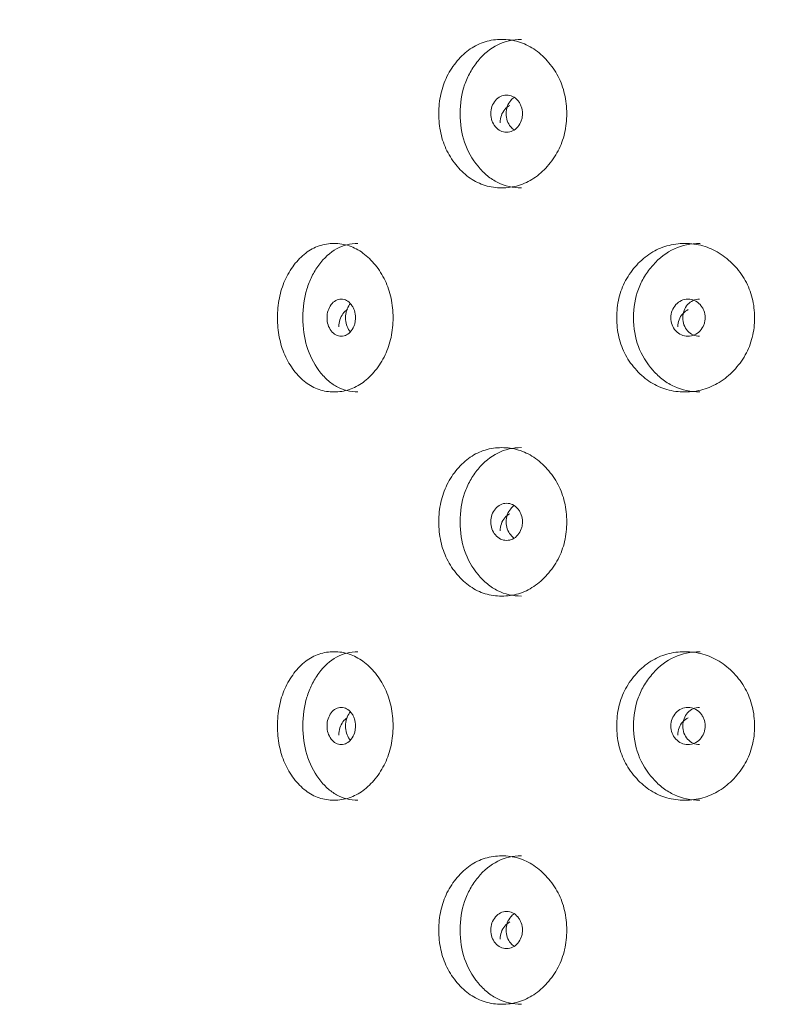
# Model space of a CAD drawing. Header units: millimetres. Extents: x 4 to 1188, y 1 to 840.
# Tile 43 of 256: x 328.44 to 334.21, y 484.43 to 492.01. Entities that reach past the tile are written whole.
import ezdxf

# ---------------------------------------------------------------- set-up
doc = ezdxf.new("R2010")
doc.units = ezdxf.units.MM
doc.layers.add('1', color=7, linetype='Continuous')
doc.styles.add('Arial Unicode MS', font='Arial Unicode MS')
doc.dimstyles.get("Standard").update_dxf_attribs({"dimtxt": 0.18, "dimasz": 0.18, "dimexe": 0.18, "dimexo": 0.0625, "dimgap": 0.09, "dimtad": 0, "dimtih": 1, "dimtoh": 1, "dimdec": 4, "dimzin": 0, "dimdsep": 46, "dimtxsty": 'Standard', "dimcen": 0.09, "dimadec": 0, "dimazin": 0, "dimtfac": 1, "dimtdec": 4, "dimtofl": 0, "dimtmove": 0, "dimatfit": 3, "dimfxl": 0, "dimtolj": 1, "dimtzin": 0, "dimarcsym": 0})

# ---------------------------------------------------------------- blocks, each defined once
blk = doc.blocks.new('_U26')
at = {"layer": '1', "color": 18, "lineweight": 35}
for p, q in [((327.5753, 499.3819), (264.5915, 499.3819)), ((266.5915, 499.3819), (266.5915, 485.8009)), ((275.521, 485.8009), (264.5915, 485.8009))]:
    blk.add_line(p, q, dxfattribs=at)
at = {"layer": '1', "color": 18, "lineweight": 70}
for points in [[(266.5915, 499.3819), (267.3675, 495.8819), (265.8156, 495.8819)], [(266.5915, 485.8009), (265.8156, 489.3009), (267.3675, 489.3009)]]:
    blk.add_solid(points, dxfattribs=at)
at = {"layer": '1', "color": 18, "linetype": 'Continuous', "lineweight": 13, "insert": (265.3496, 488.5877), "char_height": 3, "attachment_point": 7, "rotation": 90, "line_spacing_factor": 1.047437, "style": 'Arial Unicode MS'}
blk.add_mtext('\\fArial Unicode MS|b0|i0;\\W1.0000;{\\H1.21x;(}95{\\H1.21x;)}', dxfattribs=at)

msp = doc.modelspace()

# ---------------------------------------------------------------- linework, layer by layer
at = {"layer": '1', "color": 154, "linetype": 'Continuous', "lineweight": 13}
for points, knots in [([(331.6697, 491.289), (331.6698, 491.34), (331.6795, 491.4401), (331.7285, 491.5808), (331.8077, 491.6988), (331.9076, 491.792), (332.0261, 491.8492), (332.154, 491.8662), (332.283, 491.8493), (332.4045, 491.792), (332.5085, 491.6988), (332.5921, 491.5808), (332.6441, 491.44), (332.6596, 491.2891), (332.6442, 491.1381), (332.5921, 490.9974), (332.5085, 490.8793), (332.4045, 490.7861), (332.283, 490.7289), (332.154, 490.7119), (332.0261, 490.7288), (331.9077, 490.7861), (331.8077, 490.8794), (331.7282, 490.9975), (331.6792, 491.1382), (331.6697, 491.2382), (331.6697, 491.289)], [0, 0, 0, 0, 0.042089, 0.082711, 0.124995, 0.166981, 0.207667, 0.249993, 0.292228, 0.332914, 0.374992, 0.417271, 0.457893, 0.500005, 0.542022, 0.582644, 0.625021, 0.667005, 0.707691, 0.750017, 0.792251, 0.832937, 0.875017, 0.917377, 0.957984, 1, 1, 1, 1]), ([(331.8335, 491.289), (331.8336, 491.3685), (331.845, 491.442), (331.8795, 491.5434), (331.8938, 491.5758), (331.9197, 491.6221), (331.9291, 491.6371), (331.9492, 491.6665), (331.9602, 491.681), (332.0172, 491.75), (332.0678, 491.7914), (332.1791, 491.8466), (332.2401, 491.8604), (332.3059, 491.8605), (332.306, 491.8605), (332.3061, 491.8605)], [0, 0, 0, 0, 0.249938, 0.249938, 0.374906, 0.374906, 0.437391, 0.437391, 0.499875, 0.499875, 0.749813, 0.749813, 0.99975, 0.99975, 1, 1, 1, 1]), ([(332.0701, 491.289), (332.0701, 491.2694), (332.073, 491.2512), (332.0847, 491.2177), (332.0934, 491.2025), (332.1172, 491.1744), (332.1303, 491.1638), (332.159, 491.1498), (332.1743, 491.1462), (332.225, 491.1462), (332.2538, 491.1601), (332.2897, 491.2021), (332.2987, 491.2175), (332.3077, 491.2427), (332.3099, 491.2514), (332.3129, 491.2696), (332.3136, 491.279), (332.3135, 491.3087), (332.3105, 491.3271), (332.3016, 491.3523), (332.2979, 491.3603), (332.289, 491.3756), (332.2839, 491.3827), (332.2658, 491.4038), (332.2525, 491.4143), (332.2237, 491.4284), (332.2083, 491.4318), (332.1576, 491.4318), (332.1288, 491.4176), (332.082, 491.3621), (332.0703, 491.3283), (332.0701, 491.289)], [0, 0, 0, 0, 0.0625, 0.0625, 0.125, 0.125, 0.1875, 0.1875, 0.25, 0.25, 0.375, 0.375, 0.4375, 0.4375, 0.46875, 0.46875, 0.5, 0.5, 0.5625, 0.5625, 0.59375, 0.59375, 0.625, 0.625, 0.6875, 0.6875, 0.75, 0.75, 0.875, 0.875, 1, 1, 1, 1]), ([(332.249, 491.414), (332.2395, 491.4074), (332.2183, 491.3876), (332.194, 491.3453), (332.1884, 491.3078), (332.1884, 491.289)], [0, 0, 0, 0, 0.260088, 0.628859, 1, 1, 1, 1]), ([(332.3056, 490.7176), (332.2399, 490.7176), (332.1792, 490.7314), (332.0958, 490.7728), (332.0692, 490.7901), (332.0312, 490.8212), (332.0188, 490.8324), (331.9947, 490.8566), (331.9831, 490.8694), (331.9251, 490.9393), (331.8906, 491.0011), (331.8447, 491.1363), (331.8334, 491.2096), (331.8335, 491.289)], [0, 0, 0, 0, 0.249906, 0.249906, 0.374922, 0.374922, 0.43743, 0.43743, 0.499937, 0.499937, 0.749969, 0.749969, 1, 1, 1, 1]), ([(332.2157, 491.3514), (332.2016, 491.3444), (332.1887, 491.334), (332.1655, 491.3062), (332.1569, 491.2909), (332.1452, 491.2572), (332.1423, 491.2388), (332.1422, 491.2191)], [0, 0, 0, 0, 0.333444, 0.333444, 0.666722, 0.666722, 1, 1, 1, 1]), ([(332.1884, 491.289), (332.1883, 491.2703), (332.1937, 491.2329), (332.2183, 491.1907), (332.2395, 491.1707), (332.2491, 491.1641)], [0, 0, 0, 0, 0.368902, 0.73778, 1, 1, 1, 1]), ([(330.4283, 489.7176), (330.4283, 489.7685), (330.437, 489.8686), (330.4807, 490.0093), (330.5516, 490.1273), (330.6412, 490.2205), (330.7477, 490.2777), (330.8631, 490.2948), (330.9797, 490.2779), (331.0899, 490.2205), (331.1844, 490.1273), (331.2605, 490.0093), (331.308, 489.8686), (331.3222, 489.7176), (331.3081, 489.5666), (331.2605, 489.4259), (331.1844, 489.3079), (331.0899, 489.2146), (330.9797, 489.1575), (330.8631, 489.1404), (330.7478, 489.1574), (330.6413, 489.2147), (330.5516, 489.308), (330.4805, 489.426), (330.4367, 489.5667), (330.4282, 489.6668), (330.4283, 489.7176)], [0, 0, 0, 0, 0.042089, 0.082711, 0.124995, 0.166981, 0.207667, 0.249993, 0.292228, 0.332914, 0.374992, 0.417271, 0.457893, 0.500005, 0.542022, 0.582644, 0.625021, 0.667005, 0.707691, 0.750017, 0.792251, 0.832937, 0.875017, 0.917377, 0.957984, 1, 1, 1, 1]), ([(330.623, 489.7176), (330.6231, 489.797), (330.6333, 489.8706), (330.6641, 489.972), (330.677, 490.0043), (330.7001, 490.0506), (330.7085, 490.0657), (330.7265, 490.0951), (330.7363, 490.1096), (330.7874, 490.1786), (330.8328, 490.2199), (330.9329, 490.2752), (330.9878, 490.289), (331.0473, 490.289), (331.0474, 490.289), (331.0474, 490.289)], [0, 0, 0, 0, 0.249938, 0.249938, 0.374906, 0.374906, 0.437391, 0.437391, 0.499875, 0.499875, 0.749813, 0.749813, 0.99975, 0.99975, 1, 1, 1, 1]), ([(333.0391, 489.7176), (333.0391, 489.7685), (333.0497, 489.8686), (333.1029, 490.0093), (333.189, 490.1273), (333.2972, 490.2205), (333.4254, 490.2777), (333.5633, 490.2948), (333.7021, 490.2779), (333.8325, 490.2205), (333.944, 490.1273), (334.0334, 490.0093), (334.089, 489.8686), (334.1056, 489.7176), (334.0891, 489.5666), (334.0334, 489.4259), (333.944, 489.3079), (333.8326, 489.2146), (333.7022, 489.1575), (333.5634, 489.1404), (333.4254, 489.1574), (333.2973, 489.2147), (333.1889, 489.308), (333.1026, 489.426), (333.0493, 489.5667), (333.039, 489.6668), (333.0391, 489.7176)], [0, 0, 0, 0, 0.042089, 0.082711, 0.124995, 0.166981, 0.207667, 0.249993, 0.292228, 0.332914, 0.374992, 0.417271, 0.457893, 0.500005, 0.542022, 0.582644, 0.625021, 0.667005, 0.707691, 0.750017, 0.792251, 0.832937, 0.875017, 0.917377, 0.957984, 1, 1, 1, 1]), ([(333.1685, 489.7176), (333.1686, 489.797), (333.1811, 489.8706), (333.2186, 489.972), (333.2342, 490.0043), (333.2623, 490.0506), (333.2724, 490.0657), (333.2943, 490.0951), (333.3062, 490.1096), (333.3681, 490.1786), (333.4228, 490.2199), (333.5432, 490.2752), (333.609, 490.289), (333.68, 490.289), (333.6801, 490.289), (333.6801, 490.289)], [0, 0, 0, 0, 0.249938, 0.249938, 0.374906, 0.374906, 0.437391, 0.437391, 0.499875, 0.499875, 0.749813, 0.749813, 0.99975, 0.99975, 1, 1, 1, 1]), ([(330.8096, 489.7176), (330.8095, 489.698), (330.8121, 489.6798), (330.8226, 489.6463), (330.8304, 489.6311), (330.8518, 489.6029), (330.8635, 489.5924), (330.8892, 489.5783), (330.903, 489.5748), (330.9485, 489.5748), (330.9744, 489.5887), (331.0068, 489.6307), (331.0149, 489.6461), (331.0229, 489.6713), (331.0249, 489.68), (331.0276, 489.6982), (331.0283, 489.7075), (331.0282, 489.7373), (331.0255, 489.7556), (331.0175, 489.7809), (331.0141, 489.7889), (331.0061, 489.8042), (331.0015, 489.8113), (330.9852, 489.8324), (330.9733, 489.8429), (330.9474, 489.8569), (330.9336, 489.8604), (330.888, 489.8603), (330.8622, 489.8462), (330.8202, 489.7907), (330.8097, 489.7568), (330.8096, 489.7176)], [0, 0, 0, 0, 0.0625, 0.0625, 0.125, 0.125, 0.1875, 0.1875, 0.25, 0.25, 0.375, 0.375, 0.4375, 0.4375, 0.46875, 0.46875, 0.5, 0.5, 0.5625, 0.5625, 0.59375, 0.59375, 0.625, 0.625, 0.6875, 0.6875, 0.75, 0.75, 0.875, 0.875, 1, 1, 1, 1]), ([(333.456, 489.7176), (333.4559, 489.698), (333.459, 489.6798), (333.4717, 489.6463), (333.4811, 489.6311), (333.507, 489.6029), (333.5212, 489.5924), (333.5522, 489.5783), (333.5688, 489.5748), (333.6235, 489.5748), (333.6546, 489.5887), (333.6935, 489.6307), (333.7032, 489.6461), (333.7128, 489.6713), (333.7152, 489.68), (333.7185, 489.6982), (333.7192, 489.7075), (333.7192, 489.7373), (333.7159, 489.7556), (333.7063, 489.7809), (333.7023, 489.7889), (333.6927, 489.8042), (333.6872, 489.8113), (333.6676, 489.8324), (333.6533, 489.8429), (333.6222, 489.8569), (333.6056, 489.8604), (333.5507, 489.8603), (333.5196, 489.8462), (333.4688, 489.7907), (333.4561, 489.7568), (333.456, 489.7176)], [0, 0, 0, 0, 0.0625, 0.0625, 0.125, 0.125, 0.1875, 0.1875, 0.25, 0.25, 0.375, 0.375, 0.4375, 0.4375, 0.46875, 0.46875, 0.5, 0.5, 0.5625, 0.5625, 0.59375, 0.59375, 0.625, 0.625, 0.6875, 0.6875, 0.75, 0.75, 0.875, 0.875, 1, 1, 1, 1]), ([(333.6765, 489.8604), (333.6764, 489.8604), (333.6593, 489.8604), (333.6252, 489.8537), (333.5829, 489.8208), (333.5536, 489.7738), (333.5476, 489.7364), (333.5475, 489.7176)], [0, 0, 0, 0, 0.000692, 0.250843, 0.500395, 0.749398, 1, 1, 1, 1]), ([(330.9664, 489.78), (330.9538, 489.773), (330.9422, 489.7626), (330.9215, 489.7348), (330.9138, 489.7195), (330.9034, 489.6858), (330.9007, 489.6674), (330.9007, 489.6477)], [0, 0, 0, 0, 0.333444, 0.333444, 0.666722, 0.666722, 1, 1, 1, 1]), ([(330.9886, 489.8254), (330.9867, 489.8232), (330.9747, 489.808), (330.9571, 489.7738), (330.9521, 489.7364), (330.9521, 489.7176)], [0, 0, 0, 0, 0.083123, 0.540093, 1, 1, 1, 1]), ([(333.5894, 489.78), (333.5741, 489.773), (333.5602, 489.7626), (333.535, 489.7348), (333.5256, 489.7195), (333.513, 489.6858), (333.5098, 489.6674), (333.5097, 489.6477)], [0, 0, 0, 0, 0.333444, 0.333444, 0.666722, 0.666722, 1, 1, 1, 1]), ([(331.047, 489.1462), (330.9876, 489.1461), (330.933, 489.1599), (330.858, 489.2014), (330.8341, 489.2186), (330.8, 489.2497), (330.7889, 489.261), (330.7672, 489.2852), (330.7568, 489.298), (330.7049, 489.3679), (330.6741, 489.4297), (330.6331, 489.5649), (330.6229, 489.6382), (330.623, 489.7176)], [0, 0, 0, 0, 0.249906, 0.249906, 0.374922, 0.374922, 0.43743, 0.43743, 0.499937, 0.499937, 0.749969, 0.749969, 1, 1, 1, 1]), ([(330.9521, 489.7176), (330.952, 489.6989), (330.9568, 489.6615), (330.9746, 489.6274), (330.9867, 489.6121), (330.9887, 489.6098)], [0, 0, 0, 0, 0.456937, 0.913844, 1, 1, 1, 1]), ([(333.6797, 489.1462), (333.6088, 489.1461), (333.5433, 489.1599), (333.4531, 489.2014), (333.4243, 489.2186), (333.3832, 489.2497), (333.3698, 489.261), (333.3436, 489.2852), (333.331, 489.298), (333.2682, 489.3679), (333.2307, 489.4297), (333.1808, 489.5649), (333.1684, 489.6382), (333.1685, 489.7176)], [0, 0, 0, 0, 0.249906, 0.249906, 0.374922, 0.374922, 0.43743, 0.43743, 0.499937, 0.499937, 0.749969, 0.749969, 1, 1, 1, 1]), ([(333.5475, 489.7176), (333.5475, 489.6989), (333.5533, 489.6615), (333.5829, 489.6146), (333.6251, 489.5816), (333.6591, 489.5748), (333.6761, 489.5748)], [0, 0, 0, 0, 0.249735, 0.499453, 0.751023, 1, 1, 1, 1]), ([(331.6697, 488.1462), (331.6698, 488.1971), (331.6795, 488.2972), (331.7285, 488.4379), (331.8077, 488.5559), (331.9076, 488.6491), (332.0261, 488.7063), (332.154, 488.7233), (332.283, 488.7064), (332.4045, 488.6491), (332.5085, 488.5559), (332.5921, 488.4379), (332.6441, 488.2972), (332.6596, 488.1462), (332.6442, 487.9952), (332.5921, 487.8545), (332.5085, 487.7365), (332.4045, 487.6432), (332.283, 487.586), (332.154, 487.569), (332.0261, 487.5859), (331.9077, 487.6433), (331.8077, 487.7366), (331.7282, 487.8546), (331.6792, 487.9953), (331.6697, 488.0953), (331.6697, 488.1462)], [0, 0, 0, 0, 0.042089, 0.082711, 0.124995, 0.166981, 0.207667, 0.249993, 0.292228, 0.332914, 0.374992, 0.417271, 0.457893, 0.500005, 0.542022, 0.582644, 0.625021, 0.667005, 0.707691, 0.750017, 0.792251, 0.832937, 0.875017, 0.917377, 0.957984, 1, 1, 1, 1]), ([(331.8335, 488.1462), (331.8336, 488.2256), (331.845, 488.2991), (331.8795, 488.4006), (331.8938, 488.4329), (331.9197, 488.4792), (331.9291, 488.4943), (331.9492, 488.5237), (331.9602, 488.5382), (332.0172, 488.6071), (332.0678, 488.6485), (332.1791, 488.7037), (332.2401, 488.7176), (332.3059, 488.7176), (332.306, 488.7176), (332.3061, 488.7176)], [0, 0, 0, 0, 0.249938, 0.249938, 0.374906, 0.374906, 0.437391, 0.437391, 0.499875, 0.499875, 0.749813, 0.749813, 0.99975, 0.99975, 1, 1, 1, 1]), ([(332.0701, 488.1462), (332.0701, 488.1266), (332.073, 488.1084), (332.0847, 488.0748), (332.0934, 488.0597), (332.1172, 488.0315), (332.1303, 488.021), (332.159, 488.0069), (332.1743, 488.0034), (332.225, 488.0034), (332.2538, 488.0172), (332.2897, 488.0592), (332.2987, 488.0746), (332.3077, 488.0998), (332.3099, 488.1086), (332.3129, 488.1268), (332.3136, 488.1361), (332.3135, 488.1659), (332.3105, 488.1842), (332.3016, 488.2094), (332.2979, 488.2175), (332.289, 488.2328), (332.2839, 488.2399), (332.2658, 488.261), (332.2525, 488.2715), (332.2237, 488.2855), (332.2083, 488.289), (332.1576, 488.2889), (332.1288, 488.2748), (332.082, 488.2193), (332.0703, 488.1854), (332.0701, 488.1462)], [0, 0, 0, 0, 0.0625, 0.0625, 0.125, 0.125, 0.1875, 0.1875, 0.25, 0.25, 0.375, 0.375, 0.4375, 0.4375, 0.46875, 0.46875, 0.5, 0.5, 0.5625, 0.5625, 0.59375, 0.59375, 0.625, 0.625, 0.6875, 0.6875, 0.75, 0.75, 0.875, 0.875, 1, 1, 1, 1]), ([(332.249, 488.2711), (332.2395, 488.2646), (332.2183, 488.2448), (332.194, 488.2024), (332.1884, 488.165), (332.1884, 488.1462)], [0, 0, 0, 0, 0.260088, 0.628859, 1, 1, 1, 1]), ([(332.2157, 488.2086), (332.2016, 488.2016), (332.1887, 488.1912), (332.1655, 488.1634), (332.1569, 488.148), (332.1452, 488.1144), (332.1423, 488.0959), (332.1422, 488.0763)], [0, 0, 0, 0, 0.333444, 0.333444, 0.666722, 0.666722, 1, 1, 1, 1]), ([(332.3056, 487.5748), (332.2399, 487.5747), (332.1792, 487.5885), (332.0958, 487.6299), (332.0692, 487.6472), (332.0312, 487.6783), (332.0188, 487.6895), (331.9947, 487.7137), (331.9831, 487.7265), (331.9251, 487.7965), (331.8906, 487.8582), (331.8447, 487.9935), (331.8334, 488.0668), (331.8335, 488.1462)], [0, 0, 0, 0, 0.249906, 0.249906, 0.374922, 0.374922, 0.43743, 0.43743, 0.499937, 0.499937, 0.749969, 0.749969, 1, 1, 1, 1]), ([(332.1884, 488.1462), (332.1883, 488.1275), (332.1937, 488.09), (332.2183, 488.0478), (332.2395, 488.0279), (332.2491, 488.0213)], [0, 0, 0, 0, 0.368902, 0.73778, 1, 1, 1, 1]), ([(330.4283, 486.5747), (330.4283, 486.6257), (330.437, 486.7258), (330.4807, 486.8665), (330.5516, 486.9845), (330.6412, 487.0777), (330.7477, 487.1349), (330.8631, 487.1519), (330.9797, 487.135), (331.0899, 487.0777), (331.1844, 486.9845), (331.2605, 486.8665), (331.308, 486.7257), (331.3222, 486.5748), (331.3081, 486.4238), (331.2605, 486.2831), (331.1844, 486.165), (331.0899, 486.0718), (330.9797, 486.0146), (330.8631, 485.9976), (330.7478, 486.0145), (330.6413, 486.0718), (330.5516, 486.1651), (330.4805, 486.2832), (330.4367, 486.4239), (330.4282, 486.5239), (330.4283, 486.5747)], [0, 0, 0, 0, 0.042089, 0.082711, 0.124995, 0.166981, 0.207667, 0.249993, 0.292228, 0.332914, 0.374992, 0.417271, 0.457893, 0.500005, 0.542022, 0.582644, 0.625021, 0.667005, 0.707691, 0.750017, 0.792251, 0.832937, 0.875017, 0.917377, 0.957984, 1, 1, 1, 1]), ([(330.623, 486.5747), (330.6231, 486.6542), (330.6333, 486.7277), (330.6641, 486.8291), (330.677, 486.8615), (330.7001, 486.9078), (330.7085, 486.9229), (330.7265, 486.9522), (330.7363, 486.9667), (330.7874, 487.0357), (330.8328, 487.0771), (330.9329, 487.1323), (330.9878, 487.1461), (331.0473, 487.1462), (331.0474, 487.1462), (331.0474, 487.1462)], [0, 0, 0, 0, 0.249938, 0.249938, 0.374906, 0.374906, 0.437391, 0.437391, 0.499875, 0.499875, 0.749813, 0.749813, 0.99975, 0.99975, 1, 1, 1, 1]), ([(333.0391, 486.5747), (333.0391, 486.6257), (333.0497, 486.7258), (333.1029, 486.8665), (333.189, 486.9845), (333.2972, 487.0777), (333.4254, 487.1349), (333.5633, 487.1519), (333.7021, 487.135), (333.8325, 487.0777), (333.944, 486.9845), (334.0334, 486.8665), (334.089, 486.7257), (334.1056, 486.5748), (334.0891, 486.4238), (334.0334, 486.2831), (333.944, 486.165), (333.8326, 486.0718), (333.7022, 486.0146), (333.5634, 485.9976), (333.4254, 486.0145), (333.2973, 486.0718), (333.1889, 486.1651), (333.1026, 486.2832), (333.0493, 486.4239), (333.039, 486.5239), (333.0391, 486.5747)], [0, 0, 0, 0, 0.042089, 0.082711, 0.124995, 0.166981, 0.207667, 0.249993, 0.292228, 0.332914, 0.374992, 0.417271, 0.457893, 0.500005, 0.542022, 0.582644, 0.625021, 0.667005, 0.707691, 0.750017, 0.792251, 0.832937, 0.875017, 0.917377, 0.957984, 1, 1, 1, 1]), ([(333.1685, 486.5747), (333.1686, 486.6542), (333.1811, 486.7277), (333.2186, 486.8291), (333.2342, 486.8615), (333.2623, 486.9078), (333.2724, 486.9229), (333.2943, 486.9522), (333.3062, 486.9667), (333.3681, 487.0357), (333.4228, 487.0771), (333.5432, 487.1323), (333.609, 487.1461), (333.68, 487.1462), (333.6801, 487.1462), (333.6801, 487.1462)], [0, 0, 0, 0, 0.249938, 0.249938, 0.374906, 0.374906, 0.437391, 0.437391, 0.499875, 0.499875, 0.749813, 0.749813, 0.99975, 0.99975, 1, 1, 1, 1]), ([(330.8096, 486.5747), (330.8095, 486.5551), (330.8121, 486.5369), (330.8226, 486.5034), (330.8304, 486.4882), (330.8518, 486.4601), (330.8635, 486.4495), (330.8892, 486.4355), (330.903, 486.432), (330.9485, 486.432), (330.9744, 486.4458), (331.0068, 486.4878), (331.0149, 486.5032), (331.0229, 486.5284), (331.0249, 486.5372), (331.0276, 486.5554), (331.0283, 486.5647), (331.0282, 486.5945), (331.0255, 486.6128), (331.0175, 486.638), (331.0141, 486.646), (331.0061, 486.6613), (331.0015, 486.6685), (330.9852, 486.6895), (330.9733, 486.7001), (330.9474, 486.7141), (330.9336, 486.7176), (330.888, 486.7175), (330.8622, 486.7033), (330.8202, 486.6478), (330.8097, 486.614), (330.8096, 486.5747)], [0, 0, 0, 0, 0.0625, 0.0625, 0.125, 0.125, 0.1875, 0.1875, 0.25, 0.25, 0.375, 0.375, 0.4375, 0.4375, 0.46875, 0.46875, 0.5, 0.5, 0.5625, 0.5625, 0.59375, 0.59375, 0.625, 0.625, 0.6875, 0.6875, 0.75, 0.75, 0.875, 0.875, 1, 1, 1, 1]), ([(330.9886, 486.6826), (330.9867, 486.6803), (330.9747, 486.6652), (330.9571, 486.631), (330.9521, 486.5936), (330.9521, 486.5747)], [0, 0, 0, 0, 0.083123, 0.540093, 1, 1, 1, 1]), ([(333.456, 486.5747), (333.4559, 486.5551), (333.459, 486.5369), (333.4717, 486.5034), (333.4811, 486.4882), (333.507, 486.4601), (333.5212, 486.4495), (333.5522, 486.4355), (333.5688, 486.432), (333.6235, 486.432), (333.6546, 486.4458), (333.6935, 486.4878), (333.7032, 486.5032), (333.7128, 486.5284), (333.7152, 486.5372), (333.7185, 486.5554), (333.7192, 486.5647), (333.7192, 486.5945), (333.7159, 486.6128), (333.7063, 486.638), (333.7023, 486.646), (333.6927, 486.6613), (333.6872, 486.6685), (333.6676, 486.6895), (333.6533, 486.7001), (333.6222, 486.7141), (333.6056, 486.7176), (333.5507, 486.7175), (333.5196, 486.7033), (333.4688, 486.6478), (333.4561, 486.614), (333.456, 486.5747)], [0, 0, 0, 0, 0.0625, 0.0625, 0.125, 0.125, 0.1875, 0.1875, 0.25, 0.25, 0.375, 0.375, 0.4375, 0.4375, 0.46875, 0.46875, 0.5, 0.5, 0.5625, 0.5625, 0.59375, 0.59375, 0.625, 0.625, 0.6875, 0.6875, 0.75, 0.75, 0.875, 0.875, 1, 1, 1, 1]), ([(333.6765, 486.7175), (333.6764, 486.7175), (333.6593, 486.7175), (333.6252, 486.7108), (333.5829, 486.678), (333.5536, 486.631), (333.5476, 486.5936), (333.5475, 486.5747)], [0, 0, 0, 0, 0.000692, 0.250843, 0.500395, 0.749398, 1, 1, 1, 1]), ([(330.9664, 486.6371), (330.9538, 486.6302), (330.9422, 486.6197), (330.9215, 486.592), (330.9138, 486.5766), (330.9034, 486.5429), (330.9007, 486.5245), (330.9007, 486.5049)], [0, 0, 0, 0, 0.333444, 0.333444, 0.666722, 0.666722, 1, 1, 1, 1]), ([(333.5894, 486.6371), (333.5741, 486.6302), (333.5602, 486.6197), (333.535, 486.592), (333.5256, 486.5766), (333.513, 486.5429), (333.5098, 486.5245), (333.5097, 486.5049)], [0, 0, 0, 0, 0.333444, 0.333444, 0.666722, 0.666722, 1, 1, 1, 1]), ([(331.047, 486.0033), (330.9876, 486.0033), (330.933, 486.0171), (330.858, 486.0585), (330.8341, 486.0758), (330.8, 486.1069), (330.7889, 486.1181), (330.7672, 486.1423), (330.7568, 486.1551), (330.7049, 486.225), (330.6741, 486.2868), (330.6331, 486.422), (330.6229, 486.4953), (330.623, 486.5747)], [0, 0, 0, 0, 0.249906, 0.249906, 0.374922, 0.374922, 0.43743, 0.43743, 0.499937, 0.499937, 0.749969, 0.749969, 1, 1, 1, 1]), ([(330.9521, 486.5747), (330.952, 486.556), (330.9568, 486.5186), (330.9746, 486.4845), (330.9867, 486.4692), (330.9887, 486.4669)], [0, 0, 0, 0, 0.456937, 0.913844, 1, 1, 1, 1]), ([(333.6797, 486.0033), (333.6088, 486.0033), (333.5433, 486.0171), (333.4531, 486.0585), (333.4243, 486.0758), (333.3832, 486.1069), (333.3698, 486.1181), (333.3436, 486.1423), (333.331, 486.1551), (333.2682, 486.225), (333.2307, 486.2868), (333.1808, 486.422), (333.1684, 486.4953), (333.1685, 486.5747)], [0, 0, 0, 0, 0.249906, 0.249906, 0.374922, 0.374922, 0.43743, 0.43743, 0.499937, 0.499937, 0.749969, 0.749969, 1, 1, 1, 1]), ([(333.5475, 486.5747), (333.5475, 486.556), (333.5533, 486.5186), (333.5829, 486.4718), (333.6251, 486.4388), (333.6591, 486.432), (333.6761, 486.432)], [0, 0, 0, 0, 0.249735, 0.499453, 0.751023, 1, 1, 1, 1]), ([(331.6697, 485.0033), (331.6698, 485.0543), (331.6795, 485.1543), (331.7285, 485.295), (331.8077, 485.413), (331.9076, 485.5062), (332.0261, 485.5634), (332.154, 485.5805), (332.283, 485.5636), (332.4045, 485.5063), (332.5085, 485.4131), (332.5921, 485.2951), (332.6441, 485.1543), (332.6596, 485.0033), (332.6442, 484.8523), (332.5921, 484.7116), (332.5085, 484.5936), (332.4045, 484.5004), (332.283, 484.4432), (332.154, 484.4262), (332.0261, 484.4431), (331.9077, 484.5004), (331.8077, 484.5937), (331.7282, 484.7117), (331.6792, 484.8524), (331.6697, 484.9525), (331.6697, 485.0033)], [0, 0, 0, 0, 0.042089, 0.082711, 0.124995, 0.166981, 0.207667, 0.249993, 0.292228, 0.332914, 0.374992, 0.417271, 0.457893, 0.500005, 0.542022, 0.582644, 0.625021, 0.667005, 0.707691, 0.750017, 0.792251, 0.832937, 0.875017, 0.917377, 0.957984, 1, 1, 1, 1]), ([(331.8335, 485.0033), (331.8336, 485.0827), (331.845, 485.1563), (331.8795, 485.2577), (331.8938, 485.2901), (331.9197, 485.3364), (331.9291, 485.3514), (331.9492, 485.3808), (331.9602, 485.3953), (332.0172, 485.4643), (332.0678, 485.5057), (332.1791, 485.5609), (332.2401, 485.5747), (332.3059, 485.5747), (332.306, 485.5747), (332.3061, 485.5747)], [0, 0, 0, 0, 0.249938, 0.249938, 0.374906, 0.374906, 0.437391, 0.437391, 0.499875, 0.499875, 0.749813, 0.749813, 0.99975, 0.99975, 1, 1, 1, 1]), ([(332.0701, 485.0033), (332.0701, 484.9837), (332.073, 484.9655), (332.0847, 484.932), (332.0934, 484.9168), (332.1172, 484.8887), (332.1303, 484.8781), (332.159, 484.864), (332.1743, 484.8605), (332.225, 484.8605), (332.2538, 484.8744), (332.2897, 484.9164), (332.2987, 484.9318), (332.3077, 484.957), (332.3099, 484.9657), (332.3129, 484.9839), (332.3136, 484.9933), (332.3135, 485.023), (332.3105, 485.0414), (332.3016, 485.0666), (332.2979, 485.0746), (332.289, 485.0899), (332.2839, 485.097), (332.2658, 485.1181), (332.2525, 485.1286), (332.2237, 485.1426), (332.2083, 485.1461), (332.1576, 485.146), (332.1288, 485.1319), (332.082, 485.0764), (332.0703, 485.0426), (332.0701, 485.0033)], [0, 0, 0, 0, 0.0625, 0.0625, 0.125, 0.125, 0.1875, 0.1875, 0.25, 0.25, 0.375, 0.375, 0.4375, 0.4375, 0.46875, 0.46875, 0.5, 0.5, 0.5625, 0.5625, 0.59375, 0.59375, 0.625, 0.625, 0.6875, 0.6875, 0.75, 0.75, 0.875, 0.875, 1, 1, 1, 1]), ([(332.2157, 485.0657), (332.2016, 485.0587), (332.1887, 485.0483), (332.1655, 485.0205), (332.1569, 485.0052), (332.1452, 484.9715), (332.1423, 484.9531), (332.1422, 484.9334)], [0, 0, 0, 0, 0.333444, 0.333444, 0.666722, 0.666722, 1, 1, 1, 1]), ([(332.249, 485.1282), (332.2395, 485.1217), (332.2183, 485.1019), (332.194, 485.0596), (332.1884, 485.0221), (332.1884, 485.0033)], [0, 0, 0, 0, 0.260088, 0.628859, 1, 1, 1, 1]), ([(332.3056, 484.4319), (332.2399, 484.4319), (332.1792, 484.4457), (332.0958, 484.4871), (332.0692, 484.5044), (332.0312, 484.5355), (332.0188, 484.5467), (331.9947, 484.5709), (331.9831, 484.5837), (331.9251, 484.6536), (331.8906, 484.7154), (331.8447, 484.8506), (331.8334, 484.9239), (331.8335, 485.0033)], [0, 0, 0, 0, 0.249906, 0.249906, 0.374922, 0.374922, 0.43743, 0.43743, 0.499937, 0.499937, 0.749969, 0.749969, 1, 1, 1, 1]), ([(332.1884, 485.0033), (332.1883, 484.9846), (332.1937, 484.9472), (332.2183, 484.9049), (332.2395, 484.885), (332.2491, 484.8784)], [0, 0, 0, 0, 0.368902, 0.73778, 1, 1, 1, 1])]:
    msp.add_open_spline(points, degree=3, knots=knots, dxfattribs=at)

# ---------------------------------------------------------------- dimensions: what is measured, and where the dimension line sits
at = {"layer": '1', "color": 18, "linetype": 'Continuous', "lineweight": 13}
dim = msp.add_linear_dim(base=(266.5915, 485.8009), p1=(338.2181, 499.3819), p2=(276.521, 485.8009), angle=90, dimstyle='Standard', override={"dimtxt": 3, "dimasz": 3.5, "dimexe": 2, "dimexo": 1, "dimgap": 1.5, "dimtad": 1, "dimtih": 0, "dimtoh": 0, "dimdec": 0, "dimlfac": 7, "dimzin": 8, "dimdsep": 44, "dimlunit": 2, "dimpost": '(<>)', "dimtxsty": 'Arial Unicode MS', "dimsah": 1, "dimse1": 0, "dimse2": 0, "dimsd1": 0, "dimsd2": 0, "dimclrd": 18, "dimclre": 18, "dimclrt": 18, "dimtm": -0.1, "dimtfac": 0.666667, "dimtdec": 2, "dimtofl": 1, "dimtmove": 0, "dimtzin": 8, "dimlwd": 35, "dimlwe": 35}, dxfattribs=at)
dim.commit()
dim.dimension.update_dxf_attribs({"geometry": '_U26', "text_midpoint": (266.5915, 492.5914), "dimtype": 160})

doc.saveas('drawing.dxf')
